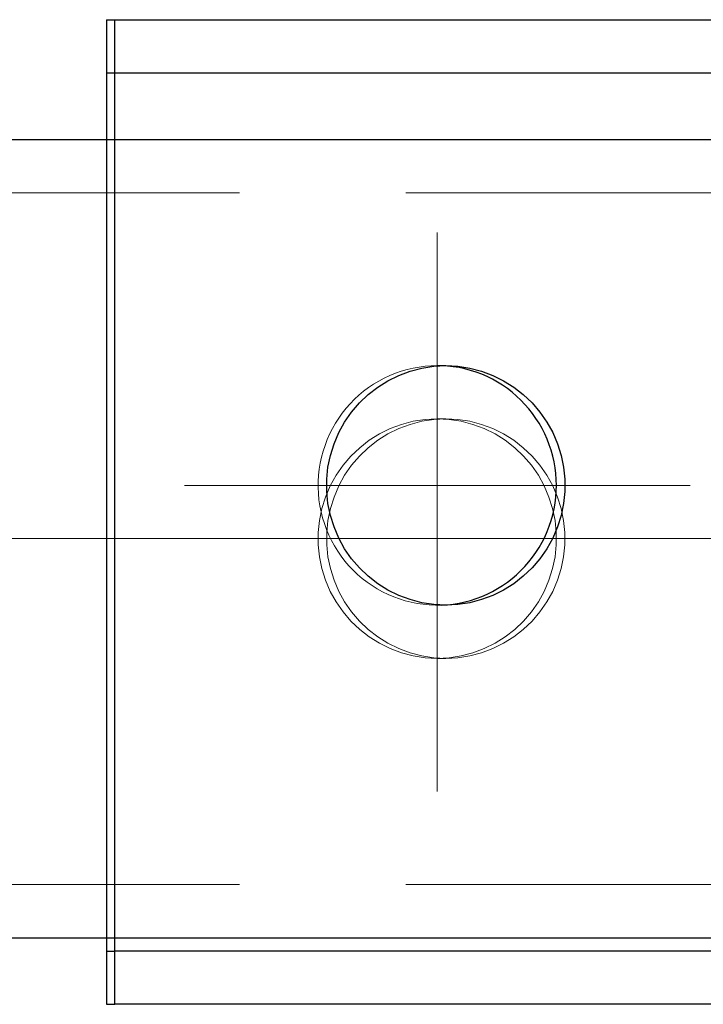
# Model space of a CAD drawing. Header units: millimetres. Extents: x -870 to -358, y 12812 to 13184.
# Tile 4 of 32: x -754.35 to -749.21, y 12843.74 to 12851.14. Entities that reach past the tile are written whole.
import ezdxf

# ---------------------------------------------------------------- set-up
doc = ezdxf.new("R2010")
doc.units = ezdxf.units.MM
doc.header["$LTSCALE"] = 10
doc.linetypes.add('HIDDEN', pattern=[0.375, 0.25, -0.125])
doc.linetypes.add('MITTE', pattern=[2, 1.25, -0.25, 0.25, -0.25])
for name, color, linetype, lineweight in [('PS_Hidden', 2, 'HIDDEN', 9), ('PS_Mid', 5, 'MITTE', 15), ('PS_Plate', 35, 'Continuous', 30), ('PS_Shape', 161, 'Continuous', 30), ('PS_SOLID', 7, 'Continuous', 30)]:
    doc.layers.add(name, color=color, linetype=linetype, lineweight=lineweight)

# ---------------------------------------------------------------- blocks, each defined once
blk = doc.blocks.new('*X182')
at = {"layer": 'PS_Hidden', "color": 2, "linetype": 'HIDDEN'}
for p, q in [((-751.5233, 12848.4856), (-751.5658, 12848.4683)), ((-751.48, 12848.5007), (-751.5233, 12848.4856)), ((-751.4359, 12848.5135), (-751.48, 12848.5007)), ((-751.3913, 12848.5241), (-751.4359, 12848.5135)), ((-751.3461, 12848.5323), (-751.3913, 12848.5241)), ((-751.3007, 12848.5382), (-751.3461, 12848.5323)), ((-751.255, 12848.5417), (-751.3007, 12848.5382)), ((-751.2091, 12848.5429), (-751.255, 12848.5417)), ((-751.2086, 12848.5429), (-751.2091, 12848.5429)), ((-751.2091, 12848.5429), (-751.2091, 12848.5429)), ((-751.1454, 12848.5429), (-751.2091, 12848.5429)), ((-751.2081, 12848.5429), (-751.2086, 12848.5429)), ((-751.2076, 12848.5429), (-751.2081, 12848.5429)), ((-751.2071, 12848.5429), (-751.2076, 12848.5429)), ((-751.2065, 12848.5429), (-751.2071, 12848.5429)), ((-751.206, 12848.5429), (-751.2065, 12848.5429)), ((-751.2055, 12848.5429), (-751.206, 12848.5429)), ((-751.205, 12848.5429), (-751.2055, 12848.5429)), ((-751.2045, 12848.5429), (-751.205, 12848.5429)), ((-751.204, 12848.5429), (-751.2045, 12848.5429)), ((-751.2035, 12848.5429), (-751.204, 12848.5429)), ((-751.2029, 12848.5429), (-751.2035, 12848.5429)), ((-751.2024, 12848.5429), (-751.2029, 12848.5429)), ((-751.2019, 12848.5429), (-751.2024, 12848.5429)), ((-751.2014, 12848.5429), (-751.2019, 12848.5429)), ((-751.2009, 12848.5429), (-751.2014, 12848.5429)), ((-751.2004, 12848.5429), (-751.2009, 12848.5429)), ((-751.1999, 12848.5429), (-751.2004, 12848.5429)), ((-751.1994, 12848.5429), (-751.1999, 12848.5429)), ((-751.1988, 12848.5429), (-751.1994, 12848.5429)), ((-751.1983, 12848.5428), (-751.1988, 12848.5429)), ((-751.1978, 12848.5428), (-751.1983, 12848.5428)), ((-751.1973, 12848.5428), (-751.1978, 12848.5428)), ((-751.1968, 12848.5428), (-751.1973, 12848.5428)), ((-751.1963, 12848.5428), (-751.1968, 12848.5428)), ((-751.1958, 12848.5428), (-751.1963, 12848.5428)), ((-751.1952, 12848.5428), (-751.1958, 12848.5428)), ((-751.1947, 12848.5428), (-751.1952, 12848.5428)), ((-751.1942, 12848.5428), (-751.1947, 12848.5428)), ((-751.1937, 12848.5428), (-751.1942, 12848.5428)), ((-751.1932, 12848.5428), (-751.1937, 12848.5428)), ((-751.1927, 12848.5428), (-751.1932, 12848.5428)), ((-751.1922, 12848.5427), (-751.1927, 12848.5428)), ((-751.1916, 12848.5427), (-751.1922, 12848.5427)), ((-751.1911, 12848.5427), (-751.1916, 12848.5427)), ((-751.1906, 12848.5427), (-751.1911, 12848.5427)), ((-751.1901, 12848.5427), (-751.1906, 12848.5427)), ((-751.1896, 12848.5427), (-751.1901, 12848.5427)), ((-751.1891, 12848.5427), (-751.1896, 12848.5427)), ((-751.1886, 12848.5427), (-751.1891, 12848.5427)), ((-751.1881, 12848.5427), (-751.1886, 12848.5427)), ((-751.1875, 12848.5426), (-751.1881, 12848.5427)), ((-751.187, 12848.5426), (-751.1875, 12848.5426)), ((-751.1865, 12848.5426), (-751.187, 12848.5426)), ((-751.186, 12848.5426), (-751.1865, 12848.5426)), ((-751.1855, 12848.5426), (-751.186, 12848.5426)), ((-751.185, 12848.5426), (-751.1855, 12848.5426)), ((-751.1845, 12848.5426), (-751.185, 12848.5426)), ((-751.1839, 12848.5426), (-751.1845, 12848.5426)), ((-751.1834, 12848.5425), (-751.1839, 12848.5426)), ((-751.1829, 12848.5425), (-751.1834, 12848.5425)), ((-751.1824, 12848.5425), (-751.1829, 12848.5425)), ((-751.1819, 12848.5425), (-751.1824, 12848.5425)), ((-751.1814, 12848.5425), (-751.1819, 12848.5425)), ((-751.1809, 12848.5425), (-751.1814, 12848.5425)), ((-751.1804, 12848.5424), (-751.1809, 12848.5425)), ((-751.1798, 12848.5424), (-751.1804, 12848.5424)), ((-751.1793, 12848.5424), (-751.1798, 12848.5424)), ((-751.1788, 12848.5424), (-751.1793, 12848.5424)), ((-751.1783, 12848.5424), (-751.1788, 12848.5424)), ((-751.1778, 12848.5424), (-751.1783, 12848.5424)), ((-751.1773, 12848.5423), (-751.1778, 12848.5424)), ((-751.6873, 12848.4037), (-751.7254, 12848.378)), ((-751.6479, 12848.4273), (-751.6873, 12848.4037)), ((-751.6074, 12848.4489), (-751.6479, 12848.4273)), ((-751.5658, 12848.4683), (-751.6074, 12848.4489)), ((-751.7622, 12848.3505), (-751.7975, 12848.3211)), ((-751.7254, 12848.378), (-751.7622, 12848.3505)), ((-751.8634, 12848.257), (-751.8938, 12848.2225)), ((-751.8312, 12848.2899), (-751.8634, 12848.257)), ((-751.7975, 12848.3211), (-751.8312, 12848.2899)), ((-751.9224, 12848.1864), (-751.9492, 12848.149)), ((-751.8938, 12848.2225), (-751.9224, 12848.1864)), ((-751.974, 12848.1102), (-751.9968, 12848.0702)), ((-751.9492, 12848.149), (-751.974, 12848.1102)), ((-752.0175, 12848.029), (-752.0361, 12847.9869)), ((-751.9968, 12848.0702), (-752.0175, 12848.029)), ((-752.0361, 12847.9869), (-752.0525, 12847.9438)), ((-752.0667, 12847.9), (-752.0787, 12847.8555)), ((-752.0525, 12847.9438), (-752.0667, 12847.9)), ((-752.0884, 12847.8104), (-752.0958, 12847.7649)), ((-752.0787, 12847.8555), (-752.0884, 12847.8104)), ((-752.0958, 12847.7649), (-752.1008, 12847.719)), ((-752.1035, 12847.673), (-752.1039, 12847.6269)), ((-752.1008, 12847.719), (-752.1035, 12847.673)), ((-752.1039, 12847.6269), (-752.1019, 12847.5808)), ((-752.1019, 12847.5808), (-752.0976, 12847.5349)), ((-752.0976, 12847.5349), (-752.0909, 12847.4893)), ((-752.0909, 12847.4893), (-752.0819, 12847.4441)), ((-752.0819, 12847.4441), (-752.0706, 12847.3994)), ((-752.0706, 12847.3994), (-752.0571, 12847.3553)), ((-752.0571, 12847.3553), (-752.0413, 12847.312)), ((-752.0413, 12847.312), (-752.0234, 12847.2696)), ((-752.0234, 12847.2696), (-752.0033, 12847.2281)), ((-752.0033, 12847.2281), (-751.9811, 12847.1877)), ((-751.9811, 12847.1877), (-751.9569, 12847.1486)), ((-751.9569, 12847.1486), (-751.9308, 12847.1107)), ((-751.9308, 12847.1107), (-751.9027, 12847.0742)), ((-751.9027, 12847.0742), (-751.8729, 12847.0392)), ((-751.8729, 12847.0392), (-751.8412, 12847.0058)), ((-751.8412, 12847.0058), (-751.808, 12846.9741)), ((-751.808, 12846.9741), (-751.7731, 12846.9441)), ((-751.7731, 12846.9441), (-751.7368, 12846.916)), ((-751.7368, 12846.916), (-751.6991, 12846.8898)), ((-751.6991, 12846.8898), (-751.6601, 12846.8655)), ((-751.6601, 12846.8655), (-751.6199, 12846.8433)), ((-751.6199, 12846.8433), (-751.5786, 12846.8232)), ((-751.5786, 12846.8232), (-751.5364, 12846.8052)), ((-751.5364, 12846.8052), (-751.4933, 12846.7895)), ((-751.4933, 12846.7895), (-751.4494, 12846.776)), ((-751.4494, 12846.776), (-751.405, 12846.7647)), ((-751.405, 12846.7647), (-751.36, 12846.7558)), ((-751.36, 12846.7558), (-751.3146, 12846.7492)), ((-751.3146, 12846.7492), (-751.2689, 12846.7449)), ((-751.2689, 12846.7449), (-751.2231, 12846.743)), ((-751.2231, 12846.743), (-751.1773, 12846.7435)), ((-751.1454, 12846.7429), (-751.2091, 12846.7429)), ((-751.1773, 12846.7435), (-751.1773, 12846.7435))]:
    blk.add_line(p, q, dxfattribs=at)
at = {"layer": 'PS_Mid', "color": 5, "linetype": 'MITTE'}
for p, q in [((-751.2091, 12849.5429), (-751.2091, 12845.7429)), ((-749.3091, 12847.6429), (-753.1091, 12847.6429))]:
    blk.add_line(p, q, dxfattribs=at)
at = {"layer": 'PS_SOLID', "color": 7, "linetype": 'Continuous'}
for p, q in [((-753.695, 12851.1429), (-753.695, 12844.1429)), ((-753.695, 12851.1429), (-753.6313, 12851.1429)), ((-753.6313, 12851.1429), (-733.7443, 12851.1429)), ((-753.6313, 12844.1429), (-753.6313, 12851.1429)), ((-751.4984, 12848.47), (-751.4133, 12848.5016)), ((-751.4133, 12848.5016), (-751.3256, 12848.5245)), ((-751.3256, 12848.5245), (-751.236, 12848.5383)), ((-751.236, 12848.5383), (-751.1454, 12848.5429)), ((-751.133, 12848.5397), (-751.1773, 12848.5423)), ((-751.1454, 12848.5429), (-751.0549, 12848.5383)), ((-751.089, 12848.5348), (-751.133, 12848.5397)), ((-751.0452, 12848.5277), (-751.089, 12848.5348)), ((-751.0549, 12848.5383), (-750.9653, 12848.5245)), ((-751.0019, 12848.5185), (-751.0452, 12848.5277)), ((-750.959, 12848.5071), (-751.0019, 12848.5185)), ((-750.9653, 12848.5245), (-750.8775, 12848.5016)), ((-750.9168, 12848.4936), (-750.959, 12848.5071)), ((-750.8753, 12848.478), (-750.9168, 12848.4936)), ((-750.8775, 12848.5016), (-750.7925, 12848.47)), ((-750.8346, 12848.4603), (-750.8753, 12848.478)), ((-751.6567, 12848.3816), (-751.5797, 12848.4298)), ((-751.5797, 12848.4298), (-751.4984, 12848.47)), ((-750.7948, 12848.4407), (-750.8346, 12848.4603)), ((-750.7561, 12848.4191), (-750.7948, 12848.4407)), ((-750.7925, 12848.47), (-750.7111, 12848.4298)), ((-750.7184, 12848.3956), (-750.7561, 12848.4191)), ((-750.7111, 12848.4298), (-750.6342, 12848.3816)), ((-751.7941, 12848.263), (-751.7284, 12848.3258)), ((-751.7284, 12848.3258), (-751.6567, 12848.3816)), ((-750.682, 12848.3702), (-750.7184, 12848.3956)), ((-750.6468, 12848.3431), (-750.682, 12848.3702)), ((-750.613, 12848.3142), (-750.6468, 12848.3431)), ((-750.6342, 12848.3816), (-750.5625, 12848.3258)), ((-750.5625, 12848.3258), (-750.4968, 12848.263)), ((-751.8531, 12848.1938), (-751.7941, 12848.263)), ((-750.5807, 12848.2837), (-750.613, 12848.3142)), ((-750.55, 12848.2517), (-750.5807, 12848.2837)), ((-750.5208, 12848.2181), (-750.55, 12848.2517)), ((-750.4968, 12848.263), (-750.4378, 12848.1938)), ((-751.9049, 12848.119), (-751.8531, 12848.1938)), ((-750.4933, 12848.1831), (-750.5208, 12848.2181)), ((-750.4676, 12848.1468), (-750.4933, 12848.1831)), ((-750.4378, 12848.1938), (-750.386, 12848.119)), ((-751.9489, 12848.0393), (-751.9049, 12848.119)), ((-750.4437, 12848.1093), (-750.4676, 12848.1468)), ((-750.4217, 12848.0706), (-750.4437, 12848.1093)), ((-750.386, 12848.119), (-750.342, 12848.0393)), ((-751.9846, 12847.9555), (-751.9489, 12848.0393)), ((-750.4016, 12848.0309), (-750.4217, 12848.0706)), ((-750.3835, 12847.9902), (-750.4016, 12848.0309)), ((-750.342, 12848.0393), (-750.3062, 12847.9555)), ((-752.0118, 12847.8685), (-751.9846, 12847.9555)), ((-750.3674, 12847.9487), (-750.3835, 12847.9902)), ((-750.3062, 12847.9555), (-750.2791, 12847.8685)), ((-750.3534, 12847.9064), (-750.3674, 12847.9487)), ((-750.3415, 12847.8635), (-750.3534, 12847.9064)), ((-752.03, 12847.7792), (-752.0118, 12847.8685)), ((-750.3317, 12847.82), (-750.3415, 12847.8635)), ((-750.3241, 12847.7761), (-750.3317, 12847.82)), ((-750.2791, 12847.8685), (-750.2608, 12847.7792)), ((-752.0392, 12847.6885), (-752.03, 12847.7792)), ((-750.3186, 12847.7319), (-750.3241, 12847.7761)), ((-750.2608, 12847.7792), (-750.2517, 12847.6885)), ((-752.0392, 12847.5973), (-752.0392, 12847.6885)), ((-750.3153, 12847.6875), (-750.3186, 12847.7319)), ((-750.3142, 12847.6429), (-750.3153, 12847.6875)), ((-750.2517, 12847.6885), (-750.2517, 12847.5973)), ((-752.03, 12847.5066), (-752.0392, 12847.5973)), ((-750.3186, 12847.5539), (-750.3153, 12847.5984)), ((-750.3153, 12847.5984), (-750.3142, 12847.6429)), ((-750.2517, 12847.5973), (-750.2608, 12847.5066)), ((-750.3241, 12847.5097), (-750.3186, 12847.5539)), ((-752.0118, 12847.4173), (-752.03, 12847.5066)), ((-750.3415, 12847.4223), (-750.3317, 12847.4658)), ((-750.3317, 12847.4658), (-750.3241, 12847.5097)), ((-750.2608, 12847.5066), (-750.2791, 12847.4173)), ((-751.9846, 12847.3303), (-752.0118, 12847.4173)), ((-750.3674, 12847.3371), (-750.3534, 12847.3794)), ((-750.3534, 12847.3794), (-750.3415, 12847.4223)), ((-750.2791, 12847.4173), (-750.3062, 12847.3303)), ((-751.9489, 12847.2466), (-751.9846, 12847.3303)), ((-750.4016, 12847.2549), (-750.3835, 12847.2956)), ((-750.3835, 12847.2956), (-750.3674, 12847.3371)), ((-750.3062, 12847.3303), (-750.342, 12847.2466)), ((-751.9049, 12847.1668), (-751.9489, 12847.2466)), ((-750.4437, 12847.1765), (-750.4217, 12847.2152)), ((-750.4217, 12847.2152), (-750.4016, 12847.2549)), ((-750.342, 12847.2466), (-750.386, 12847.1668)), ((-751.8531, 12847.092), (-751.9049, 12847.1668)), ((-750.4676, 12847.139), (-750.4437, 12847.1765)), ((-750.386, 12847.1668), (-750.4378, 12847.092)), ((-751.7941, 12847.0228), (-751.8531, 12847.092)), ((-750.55, 12847.0342), (-750.5208, 12847.0677)), ((-750.5208, 12847.0677), (-750.4933, 12847.1027)), ((-750.4378, 12847.092), (-750.4968, 12847.0228)), ((-750.4933, 12847.1027), (-750.4676, 12847.139)), ((-751.7284, 12846.96), (-751.7941, 12847.0228)), ((-750.613, 12846.9716), (-750.5807, 12847.0021)), ((-750.5807, 12847.0021), (-750.55, 12847.0342)), ((-750.4968, 12847.0228), (-750.5625, 12846.96)), ((-751.6567, 12846.9042), (-751.7284, 12846.96)), ((-750.682, 12846.9156), (-750.6468, 12846.9427)), ((-750.6468, 12846.9427), (-750.613, 12846.9716)), ((-750.5625, 12846.96), (-750.6342, 12846.9042)), ((-751.5797, 12846.856), (-751.6567, 12846.9042)), ((-751.4984, 12846.8158), (-751.5797, 12846.856)), ((-750.8346, 12846.8255), (-750.7948, 12846.8452)), ((-750.7948, 12846.8452), (-750.7561, 12846.8668)), ((-750.7111, 12846.856), (-750.7925, 12846.8158)), ((-750.7561, 12846.8668), (-750.7184, 12846.8903)), ((-750.7184, 12846.8903), (-750.682, 12846.9156)), ((-750.6342, 12846.9042), (-750.7111, 12846.856)), ((-751.4133, 12846.7842), (-751.4984, 12846.8158)), ((-751.3256, 12846.7613), (-751.4133, 12846.7842)), ((-751.0019, 12846.7674), (-750.959, 12846.7788)), ((-750.8775, 12846.7842), (-750.9653, 12846.7613)), ((-750.959, 12846.7788), (-750.9168, 12846.7923)), ((-750.9168, 12846.7923), (-750.8753, 12846.8079)), ((-750.7925, 12846.8158), (-750.8775, 12846.7842)), ((-750.8753, 12846.8079), (-750.8346, 12846.8255)), ((-751.236, 12846.7475), (-751.3256, 12846.7613)), ((-751.1454, 12846.7429), (-751.236, 12846.7475)), ((-751.1773, 12846.7435), (-751.133, 12846.7462)), ((-751.0549, 12846.7475), (-751.1454, 12846.7429)), ((-751.133, 12846.7462), (-751.089, 12846.7511)), ((-751.089, 12846.7511), (-751.0452, 12846.7581)), ((-750.9653, 12846.7613), (-751.0549, 12846.7475)), ((-751.0452, 12846.7581), (-751.0019, 12846.7674)), ((-753.695, 12844.1429), (-753.6313, 12844.1429)), ((-733.7443, 12844.1429), (-753.6313, 12844.1429))]:
    blk.add_line(p, q, dxfattribs=at)
blk = doc.blocks.new('*X256')
at = {"layer": 'PS_Hidden', "color": 2, "linetype": 'HIDDEN'}
for p, q in [((-753.695, 12850.2429), (-753.695, 12844.2429)), ((-753.6313, 12844.2429), (-753.6313, 12850.2429)), ((-777.695, 12849.8429), (-712.1755, 12849.8429)), ((-751.3893, 12848.1245), (-751.477, 12848.1016)), ((-751.4133, 12848.1016), (-751.3256, 12848.1245)), ((-751.2996, 12848.1383), (-751.3893, 12848.1245)), ((-751.3256, 12848.1245), (-751.236, 12848.1383)), ((-751.2091, 12848.1429), (-751.2996, 12848.1383)), ((-751.236, 12848.1383), (-751.1454, 12848.1429)), ((-751.1186, 12848.1383), (-751.2091, 12848.1429)), ((-751.1454, 12848.1429), (-751.2091, 12848.1429)), ((-751.1454, 12848.1429), (-751.0549, 12848.1383)), ((-751.029, 12848.1245), (-751.1186, 12848.1383)), ((-751.0549, 12848.1383), (-750.9653, 12848.1245)), ((-750.9412, 12848.1016), (-751.029, 12848.1245)), ((-750.9653, 12848.1245), (-750.8775, 12848.1016)), ((-751.6434, 12848.0298), (-751.7203, 12847.9816)), ((-751.6567, 12847.9816), (-751.5797, 12848.0298)), ((-751.562, 12848.07), (-751.6434, 12848.0298)), ((-751.5797, 12848.0298), (-751.4984, 12848.07)), ((-751.477, 12848.1016), (-751.562, 12848.07)), ((-751.4984, 12848.07), (-751.4133, 12848.1016)), ((-750.8562, 12848.07), (-750.9412, 12848.1016)), ((-750.8775, 12848.1016), (-750.7925, 12848.07)), ((-750.7748, 12848.0298), (-750.8562, 12848.07)), ((-750.7925, 12848.07), (-750.7111, 12848.0298)), ((-750.6979, 12847.9816), (-750.7748, 12848.0298)), ((-750.7111, 12848.0298), (-750.6342, 12847.9816)), ((-751.7203, 12847.9816), (-751.792, 12847.9258)), ((-751.7284, 12847.9258), (-751.6567, 12847.9816)), ((-750.6262, 12847.9258), (-750.6979, 12847.9816)), ((-750.6342, 12847.9816), (-750.5625, 12847.9258)), ((-751.792, 12847.9258), (-751.8577, 12847.863)), ((-751.7941, 12847.863), (-751.7284, 12847.9258)), ((-750.5605, 12847.863), (-750.6262, 12847.9258)), ((-750.5625, 12847.9258), (-750.4968, 12847.863)), ((-751.8577, 12847.863), (-751.9168, 12847.7938)), ((-751.8531, 12847.7938), (-751.7941, 12847.863)), ((-750.5014, 12847.7938), (-750.5605, 12847.863)), ((-750.4968, 12847.863), (-750.4378, 12847.7938)), ((-751.9168, 12847.7938), (-751.9686, 12847.719)), ((-751.9049, 12847.719), (-751.8531, 12847.7938)), ((-750.4496, 12847.719), (-750.5014, 12847.7938)), ((-750.4378, 12847.7938), (-750.386, 12847.719)), ((-751.9686, 12847.719), (-752.0126, 12847.6393)), ((-751.9489, 12847.6393), (-751.9049, 12847.719)), ((-750.4056, 12847.6393), (-750.4496, 12847.719)), ((-750.386, 12847.719), (-750.342, 12847.6393)), ((-752.0126, 12847.6393), (-752.0483, 12847.5555)), ((-751.9846, 12847.5555), (-751.9489, 12847.6393)), ((-750.3699, 12847.5555), (-750.4056, 12847.6393)), ((-750.342, 12847.6393), (-750.3062, 12847.5555)), ((-752.0483, 12847.5555), (-752.0755, 12847.4685)), ((-752.0118, 12847.4685), (-751.9846, 12847.5555)), ((-750.3428, 12847.4685), (-750.3699, 12847.5555)), ((-750.3062, 12847.5555), (-750.2791, 12847.4685)), ((-752.0755, 12847.4685), (-752.0937, 12847.3792)), ((-752.03, 12847.3792), (-752.0118, 12847.4685)), ((-750.3245, 12847.3792), (-750.3428, 12847.4685)), ((-750.2791, 12847.4685), (-750.2608, 12847.3792)), ((-752.0937, 12847.3792), (-752.1029, 12847.2885)), ((-752.0392, 12847.2885), (-752.03, 12847.3792)), ((-750.3153, 12847.2885), (-750.3245, 12847.3792)), ((-750.2608, 12847.3792), (-750.2517, 12847.2885)), ((-752.1029, 12847.2885), (-752.1029, 12847.1973)), ((-752.0392, 12847.1973), (-752.0392, 12847.2885)), ((-750.3153, 12847.1973), (-750.3153, 12847.2885)), ((-750.2517, 12847.2885), (-750.2517, 12847.1973)), ((-752.1029, 12847.1973), (-752.0937, 12847.1066)), ((-752.03, 12847.1066), (-752.0392, 12847.1973)), ((-750.3245, 12847.1066), (-750.3153, 12847.1973)), ((-750.2517, 12847.1973), (-750.2608, 12847.1066)), ((-752.0937, 12847.1066), (-752.0755, 12847.0173)), ((-752.0118, 12847.0173), (-752.03, 12847.1066)), ((-750.3428, 12847.0173), (-750.3245, 12847.1066)), ((-750.2608, 12847.1066), (-750.2791, 12847.0173)), ((-752.0755, 12847.0173), (-752.0483, 12846.9303)), ((-751.9846, 12846.9303), (-752.0118, 12847.0173)), ((-750.3699, 12846.9303), (-750.3428, 12847.0173)), ((-750.2791, 12847.0173), (-750.3062, 12846.9303)), ((-752.0483, 12846.9303), (-752.0126, 12846.8466)), ((-751.9489, 12846.8466), (-751.9846, 12846.9303)), ((-750.4056, 12846.8466), (-750.3699, 12846.9303)), ((-750.3062, 12846.9303), (-750.342, 12846.8466)), ((-752.0126, 12846.8466), (-751.9686, 12846.7668)), ((-751.9049, 12846.7668), (-751.9489, 12846.8466)), ((-750.4496, 12846.7668), (-750.4056, 12846.8466)), ((-750.342, 12846.8466), (-750.386, 12846.7668)), ((-751.9686, 12846.7668), (-751.9168, 12846.692)), ((-751.8531, 12846.692), (-751.9049, 12846.7668)), ((-750.5014, 12846.692), (-750.4496, 12846.7668)), ((-750.386, 12846.7668), (-750.4378, 12846.692)), ((-751.9168, 12846.692), (-751.8577, 12846.6228)), ((-751.8577, 12846.6228), (-751.792, 12846.56)), ((-751.7941, 12846.6228), (-751.8531, 12846.692)), ((-751.7284, 12846.56), (-751.7941, 12846.6228)), ((-750.6262, 12846.56), (-750.5605, 12846.6228)), ((-750.4968, 12846.6228), (-750.5625, 12846.56)), ((-750.5605, 12846.6228), (-750.5014, 12846.692)), ((-750.4378, 12846.692), (-750.4968, 12846.6228)), ((-751.792, 12846.56), (-751.7203, 12846.5042)), ((-751.6567, 12846.5042), (-751.7284, 12846.56)), ((-750.6979, 12846.5042), (-750.6262, 12846.56)), ((-750.5625, 12846.56), (-750.6342, 12846.5042)), ((-751.7203, 12846.5042), (-751.6434, 12846.456)), ((-751.5797, 12846.456), (-751.6567, 12846.5042)), ((-750.7748, 12846.456), (-750.6979, 12846.5042)), ((-750.6342, 12846.5042), (-750.7111, 12846.456)), ((-751.6434, 12846.456), (-751.562, 12846.4158)), ((-751.4984, 12846.4158), (-751.5797, 12846.456)), ((-751.562, 12846.4158), (-751.477, 12846.3842)), ((-751.4133, 12846.3842), (-751.4984, 12846.4158)), ((-750.9412, 12846.3842), (-750.8562, 12846.4158)), ((-750.7925, 12846.4158), (-750.8775, 12846.3842)), ((-750.8562, 12846.4158), (-750.7748, 12846.456)), ((-750.7111, 12846.456), (-750.7925, 12846.4158)), ((-751.477, 12846.3842), (-751.3893, 12846.3613)), ((-751.3256, 12846.3613), (-751.4133, 12846.3842)), ((-751.3893, 12846.3613), (-751.2996, 12846.3475)), ((-751.236, 12846.3475), (-751.3256, 12846.3613)), ((-751.2996, 12846.3475), (-751.2091, 12846.3429)), ((-751.1454, 12846.3429), (-751.236, 12846.3475)), ((-751.2091, 12846.3429), (-751.1186, 12846.3475)), ((-751.1454, 12846.3429), (-751.2091, 12846.3429)), ((-751.0549, 12846.3475), (-751.1454, 12846.3429)), ((-751.1186, 12846.3475), (-751.029, 12846.3613)), ((-750.9653, 12846.3613), (-751.0549, 12846.3475)), ((-751.029, 12846.3613), (-750.9412, 12846.3842)), ((-750.8775, 12846.3842), (-750.9653, 12846.3613)), ((-777.695, 12844.6429), (-712.1755, 12844.6429))]:
    blk.add_line(p, q, dxfattribs=at)
at = {"layer": 'PS_Mid', "color": 5, "linetype": 'MITTE'}
for p, q in [((-751.2091, 12849.1429), (-751.2091, 12845.3429)), ((-777.695, 12847.2429), (-707.1755, 12847.2429)), ((-749.3091, 12847.2429), (-753.1091, 12847.2429))]:
    blk.add_line(p, q, dxfattribs=at)
at = {"layer": 'PS_SOLID', "color": 7, "linetype": 'Continuous'}
for p, q in [((-753.695, 12850.7429), (-753.695, 12850.2429)), ((-753.695, 12850.7429), (-753.6313, 12850.7429)), ((-753.6313, 12850.7429), (-733.7443, 12850.7429)), ((-753.6313, 12850.2429), (-753.6313, 12850.7429)), ((-777.695, 12850.2429), (-712.1755, 12850.2429)), ((-777.695, 12844.2429), (-712.1755, 12844.2429)), ((-753.695, 12844.2429), (-753.695, 12843.7429)), ((-753.6313, 12843.7429), (-753.6313, 12844.2429)), ((-753.695, 12843.7429), (-753.6313, 12843.7429)), ((-733.7443, 12843.7429), (-753.6313, 12843.7429))]:
    blk.add_line(p, q, dxfattribs=at)

msp = doc.modelspace()

# ---------------------------------------------------------------- block references
at = {"layer": 'PS_Plate'}
msp.add_blockref('*X182', (0, 0), dxfattribs=at)
at = {"layer": 'PS_Shape', "color": 20}
msp.add_blockref('*X256', (0, 0), dxfattribs=at)

doc.saveas('drawing.dxf')
